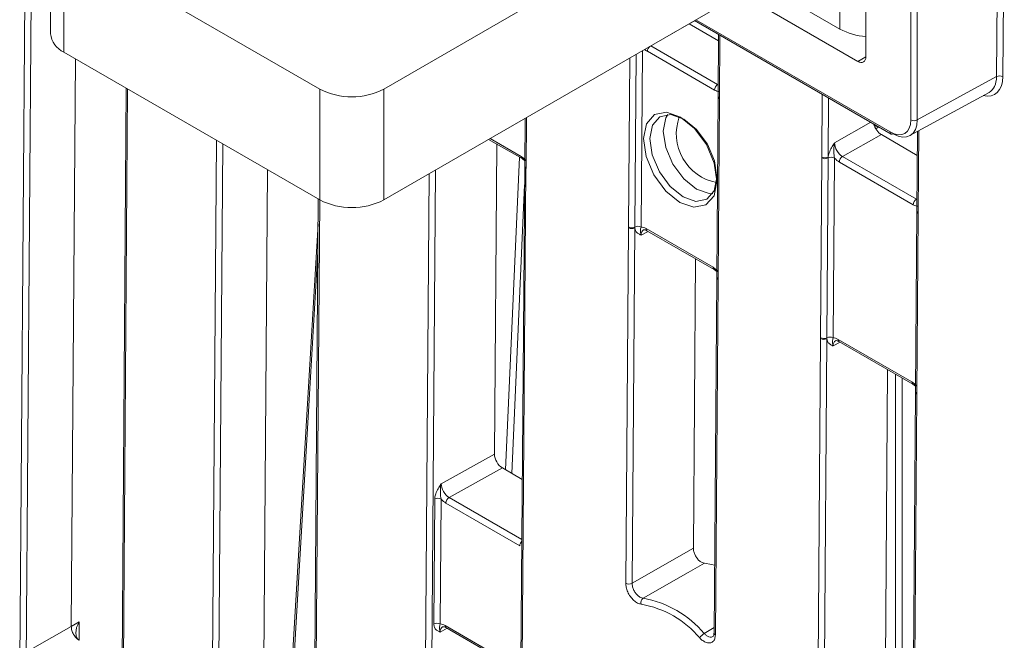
# Model space of a CAD drawing. Header units: millimetres. Extents: x 0 to 2100, y 0 to 1485.
# Tile 84 of 116: x 1348 to 1402, y 1027 to 1061. Entities that reach past the tile are written whole.
import ezdxf

# ---------------------------------------------------------------- set-up
doc = ezdxf.new("R2010")
doc.units = ezdxf.units.MM
doc.header["$LTSCALE"] = 5

msp = doc.modelspace()

# ---------------------------------------------------------------- linework, layer by layer
at = {"color": 7, "linetype": 'Continuous', "lineweight": 15}
for p, q in [((1347.932, 1025.754), (1348.257, 1069.017)), ((1348.609, 1069.014), (1348.284, 1025.752)), ((1401.888, 1058.153), (1401.968, 1068.872)), ((1402.32, 1068.869), (1402.24, 1058.15)), ((1368.046, 1057.465), (1387.05, 1068.436)), ((1349.636, 1066.65), (1349.636, 1060.526)), ((1393.237, 1060.781), (1393.237, 1066.905)), ((1397.161, 1055.759), (1397.159, 1066.344)), ((1397.511, 1066.343), (1397.513, 1055.758)), ((1350.368, 1065.629), (1364.511, 1057.465)), ((1350.368, 1065.629), (1350.368, 1059.505)), ((1394.673, 1059.252), (1394.673, 1065.727)), ((1368.046, 1051.341), (1387.05, 1062.311)), ((1387.923, 1062.639), (1394.232, 1058.997)), ((1390.585, 1062.311), (1393.237, 1060.781)), ((1385.207, 1061.248), (1396.064, 1054.98)), ((1386.531, 1060.139), (1384.921, 1061.069)), ((1386.534, 1060.482), (1386.508, 1057.077)), ((1350.368, 1059.505), (1364.511, 1051.341)), ((1386.307, 1057.411), (1382.603, 1059.55)), ((1350.781, 1027.76), (1351.017, 1059.131)), ((1397.513, 1055.758), (1401.888, 1058.153)), ((1353.822, 1057.512), (1353.559, 1022.566)), ((1364.511, 1051.341), (1364.511, 1057.465)), ((1368.046, 1057.465), (1368.046, 1051.341)), ((1386.508, 1057.028), (1386.433, 1047.088)), ((1386.581, 1056.926), (1386.506, 1046.986)), ((1386.582, 1056.975), (1386.581, 1056.926)), ((1397.11, 1054.891), (1401.48, 1057.283)), ((1375.846, 1055.844), (1375.827, 1053.211)), ((1395.391, 1055.368), (1395.218, 1055.274)), ((1373.836, 1054.684), (1375.679, 1053.62)), ((1395.528, 1054.946), (1393.386, 1053.731)), ((1397.514, 1053.799), (1395.528, 1054.946)), ((1397.524, 1055.118), (1397.491, 1050.737)), ((1374.156, 1037.287), (1374.285, 1054.425)), ((1375.679, 1053.62), (1375.829, 1053.503)), ((1392.165, 1043.719), (1392.24, 1053.659)), ((1392.24, 1053.659), (1392.24, 1053.708)), ((1392.591, 1053.656), (1392.516, 1043.716)), ((1392.592, 1053.706), (1392.591, 1053.656)), ((1392.942, 1053.653), (1392.867, 1043.712)), ((1393.386, 1053.731), (1397.467, 1051.376)), ((1361.624, 1053.008), (1361.388, 1021.637)), ((1375.826, 1053.162), (1375.501, 1009.899)), ((1375.899, 1053.059), (1375.574, 1009.797)), ((1375.9, 1053.109), (1375.899, 1053.059)), ((1397.29, 1051.071), (1393.209, 1053.427)), ((1364.428, 1051.389), (1364.165, 1016.443)), ((1397.491, 1050.688), (1397.416, 1040.748)), ((1397.564, 1050.586), (1397.489, 1040.645)), ((1397.491, 1050.737), (1397.491, 1050.688)), ((1397.564, 1050.635), (1397.564, 1050.586)), ((1364.418, 1050.016), (1362.67, 1020.382)), ((1381.41, 1030.147), (1381.558, 1049.793)), ((1381.558, 1049.793), (1381.558, 1049.842)), ((1381.91, 1049.79), (1381.762, 1030.144)), ((1381.909, 1049.839), (1381.91, 1049.79)), ((1382.529, 1049.752), (1386.234, 1047.613)), ((1382.581, 1049.635), (1386.285, 1047.497)), ((1385.147, 1032.081), (1385.267, 1048.085)), ((1386.285, 1047.497), (1386.435, 1047.38)), ((1386.433, 1047.039), (1386.285, 1027.393)), ((1386.506, 1046.986), (1386.506, 1046.936)), ((1386.506, 1046.936), (1386.358, 1027.291)), ((1392.165, 1043.67), (1392.165, 1043.719)), ((1392.516, 1043.716), (1392.517, 1043.667)), ((1391.839, 1000.407), (1392.165, 1043.67)), ((1392.517, 1043.667), (1392.191, 1000.404)), ((1393.136, 1043.629), (1397.216, 1041.273)), ((1393.188, 1043.512), (1397.268, 1041.157)), ((1395.745, 1024.824), (1395.874, 1041.961)), ((1397.268, 1041.157), (1397.418, 1041.04)), ((1397.415, 1040.698), (1397.09, 997.436)), ((1397.489, 1040.596), (1397.163, 997.334)), ((1397.416, 1040.747), (1397.415, 1040.698)), ((1397.489, 1040.645), (1397.489, 1040.596)), ((1371.217, 1035.649), (1374.156, 1037.287)), ((1374.594, 1036.519), (1371.657, 1034.882)), ((1375.696, 1035.883), (1374.594, 1036.519)), ((1370.807, 1027.898), (1370.859, 1034.806)), ((1371.211, 1034.803), (1371.159, 1027.895)), ((1375.557, 1032.222), (1371.479, 1034.577)), ((1381.762, 1030.144), (1385.147, 1032.081)), ((1350.781, 1027.76), (1351.215, 1028.015)), ((1348.64, 1026.545), (1350.781, 1027.76)), ((1371.428, 1027.812), (1375.506, 1025.457)), ((1371.479, 1027.695), (1375.558, 1025.341)), ((1386.285, 1027.396), (1386.285, 1027.393))]:
    msp.add_line(p, q, dxfattribs=at)
at = {"color": 8, "linetype": 'Continuous', "lineweight": 15}
for p, q in [((1385.227, 1061.236), (1384.921, 1061.069)), ((1385.28, 1061.29), (1396.012, 1055.095)), ((1384.921, 1061.069), (1383.566, 1060.3)), ((1386.608, 1060.439), (1386.582, 1056.975)), ((1382.334, 1059.589), (1382.26, 1049.836)), ((1382.786, 1059.85), (1386.484, 1057.716)), ((1381.558, 1049.842), (1381.629, 1059.182)), ((1381.981, 1059.386), (1381.909, 1049.839)), ((1394.232, 1058.997), (1394.673, 1059.239)), ((1353.895, 1057.469), (1353.632, 1022.464)), ((1386.484, 1057.716), (1386.513, 1057.733)), ((1392.24, 1053.708), (1392.266, 1057.173)), ((1392.617, 1056.97), (1392.592, 1053.706)), ((1375.921, 1055.887), (1375.9, 1053.109)), ((1392.948, 1054.499), (1394.94, 1055.629)), ((1397.598, 1055.158), (1397.564, 1050.635)), ((1358.538, 1019.631), (1358.802, 1054.637)), ((1373.911, 1054.727), (1375.627, 1053.736)), ((1359.152, 1054.434), (1358.89, 1019.629)), ((1374.774, 1036.415), (1375.532, 1053.705)), ((1370.904, 1052.991), (1370.602, 1012.868)), ((1370.25, 1012.87), (1370.55, 1052.787)), ((1375.819, 1052.176), (1375.119, 1036.216)), ((1364.502, 1051.346), (1364.238, 1016.341)), ((1397.467, 1051.376), (1397.496, 1051.393)), ((1382.643, 1049.6), (1382.257, 1049.389)), ((1364.406, 1048.476), (1362.747, 1020.337)), ((1393.249, 1043.477), (1392.864, 1043.266)), ((1396.316, 1023.979), (1396.316, 1041.706)), ((1396.67, 1041.502), (1396.67, 1023.775)), ((1371.657, 1034.882), (1375.671, 1032.565)), ((1351.215, 1028.015), (1351.208, 1026.999)), ((1371.538, 1027.662), (1371.156, 1027.448)), ((1385.742, 1027.372), (1386.287, 1027.694))]:
    msp.add_line(p, q, dxfattribs=at)
at = {"color": 7, "linetype": 'Continuous', "lineweight": 15, "flags": 128}
for points in [[(1384.4, 1051.199), (1383.624, 1051.827), (1382.969, 1052.718), (1382.534, 1053.737), (1382.387, 1054.727), (1382.548, 1055.54), (1382.994, 1056.05), (1383.657, 1056.18), (1384.436, 1055.911), (1385.212, 1055.283), (1385.867, 1054.391), (1386.302, 1053.373), (1386.449, 1052.382), (1386.288, 1051.57), (1385.842, 1051.06), (1385.179, 1050.929), (1384.4, 1051.199)], [(1384.609, 1055.805), (1383.898, 1056.051), (1383.293, 1055.932), (1382.886, 1055.466), (1382.739, 1054.725), (1382.874, 1053.82), (1383.27, 1052.89), (1383.869, 1052.077), (1384.577, 1051.503), (1385.288, 1051.257), (1385.893, 1051.376), (1386.301, 1051.842), (1386.448, 1052.583), (1386.313, 1053.488), (1385.916, 1054.418), (1385.318, 1055.232), (1384.609, 1055.805)], [(1385.751, 1031.255), (1384.86, 1030.745), (1382.37, 1029.318)], [(1386.313, 1031.145), (1386.154, 1031.186), (1385.751, 1031.255)]]:
    msp.add_lwpolyline(points, dxfattribs=at)
at = {"color": 8, "linetype": 'Continuous', "lineweight": 15, "flags": 128}
for points in [[(1385.315, 1051.929), (1384.609, 1052.501), (1384.013, 1053.312), (1383.618, 1054.238), (1383.483, 1055.14), (1383.63, 1055.879), (1383.73, 1056.056)], [(1386.211, 1051.681), (1386.024, 1051.684), (1385.315, 1051.929)]]:
    msp.add_lwpolyline(points, dxfattribs=at)
at = {"color": 7, "linetype": 'Continuous', "lineweight": 15}
for centre, radius, start, end in [((1394.895, 1063.869), 3.505, 241.7661, 266.3776), ((1350.887, 1060.65), 1.257, 185.6948, 245.6253), ((1402.062, 1057.806), 0.388, 62.5755, 116.5648), ((1366.278, 1060.877), 3.843, 242.6097, 297.3903), ((1386.692, 1057.392), 0.385, 122.6294, 177.0819), ((1386.956, 1054.994), 2.754, 160.1933, 258.9314), ((1397.338, 1056.101), 0.385, 242.6425, 297.079), ((1396.115, 1055.093), 0.124, 245.3602, 304.6041), ((1392.419, 1054.052), 0.388, 242.571, 296.5642), ((1392.419, 1054.004), 0.388, 242.5867, 296.3594), ((1392.763, 1053.308), 0.388, 62.5867, 116.3594), ((1393.594, 1053.407), 0.385, 122.6294, 177.0819), ((1366.278, 1054.753), 3.843, 242.6097, 297.3903), ((1397.674, 1051.052), 0.385, 122.6294, 177.0819), ((1381.737, 1050.186), 0.388, 242.5867, 296.3594), ((1381.737, 1050.137), 0.388, 242.571, 296.5642), ((1382.082, 1049.491), 0.388, 62.5867, 116.3594), ((1392.344, 1044.063), 0.388, 242.5867, 296.3594), ((1392.688, 1043.368), 0.388, 62.5867, 116.3594), ((1392.343, 1044.014), 0.388, 242.571, 296.5642), ((1371.032, 1034.459), 0.388, 62.571, 116.5642), ((1371.862, 1034.558), 0.384, 122.3153, 177.1073), ((1381.589, 1030.491), 0.388, 242.571, 296.5642), ((1382.541, 1029.08), 0.293, 125.5478, 197.7072), ((1381.373, 1023.697), 5.709, 40.0663, 79.9391), ((1381.304, 1023.595), 5.479, 40.0663, 79.9391), ((1370.98, 1027.551), 0.388, 62.571, 116.5642), ((1386.074, 1026.802), 0.659, 120.2328, 150.9747)]:
    msp.add_arc(centre, radius, start, end, dxfattribs=at)
at = {"color": 8, "linetype": 'Continuous', "lineweight": 15}
for centre, radius, start, end in [((1382.991, 1059.53), 0.389, 131.9619, 176.9915), ((1386.631, 1057.087), 0.123, 184.8453, 246.4236), ((1386.63, 1057.038), 0.123, 184.8665, 246.4025), ((1396.131, 1055.08), 0.12, 172.814, 235.8738), ((1375.747, 1053.72), 0.121, 172.2725, 235.8365), ((1375.949, 1053.172), 0.123, 184.8453, 246.4237), ((1375.949, 1053.221), 0.123, 184.8665, 246.4025), ((1397.61, 1050.745), 0.119, 183.8618, 247.4071), ((1397.61, 1050.696), 0.119, 183.8858, 247.3832), ((1382.649, 1049.735), 0.121, 172.2826, 235.737), ((1386.353, 1047.597), 0.121, 172.2725, 235.8365), ((1386.556, 1047.098), 0.123, 184.8665, 246.4025), ((1386.555, 1047.049), 0.123, 184.8453, 246.4237), ((1393.259, 1043.614), 0.124, 173.2493, 234.7704), ((1397.34, 1041.258), 0.125, 173.2757, 234.4847), ((1397.534, 1040.706), 0.119, 183.8618, 247.4071), ((1397.535, 1040.756), 0.119, 183.8858, 247.3832), ((1375.945, 1032.202), 0.388, 135.0075, 176.9615), ((1371.547, 1027.795), 0.121, 172.2471, 235.7725), ((1386.407, 1027.403), 0.123, 184.8453, 246.4237)]:
    msp.add_arc(centre, radius, start, end, dxfattribs=at)
for centre, major_axis, ratio, start_param, end_param in [((1382.608, 1060.267), (-0.432, 0.761), 0.582442, 2.11577, 2.360641), ((1400.738, 1059.018), (-1.048, 1.849), 0.582353, 2.645888, 3.931512), ((1382.701, 1049.134), (-0.312, 0.542), 0.582321, 6.272393, 7.069493), ((1393.307, 1043.011), (-0.312, 0.542), 0.582321, 6.272393, 7.069493), ((1371.599, 1027.194), (-0.31, 0.543), 0.584409, 6.277233, 7.071225)]:
    msp.add_ellipse(centre, major_axis=major_axis, ratio=ratio, start_param=start_param, end_param=end_param, dxfattribs=at)
at = {"color": 7, "linetype": 'Continuous', "lineweight": 15}
for centre, major_axis, ratio, start_param, end_param in [((1394.231, 1059.507), (-0.312, 0.541), 0.577294, 2.356466, 3.92711), ((1400.561, 1058.917), (-0.928, 1.629), 0.582346, 3.131573, 3.930333), ((1386.313, 1058.129), (-0.432, 0.761), 0.582353, 2.360715, 2.809077), ((1396.012, 1056.422), (-0.812, 1.408), 0.577294, 2.356466, 3.927262), ((1396.188, 1056.524), (-0.933, 1.627), 0.577985, 2.358185, 3.928981), ((1395.531, 1055.459), (-0.308, 0.544), 0.582442, 1.12833, 2.360641), ((1395.535, 1055.958), (0.317, 0.539), 0.582442, 2.773701, 3.518288), ((1393.392, 1054.245), (-0.308, 0.544), 0.58649, 0.789937, 2.360657), ((1375.622, 1053.019), (-0.432, 0.761), 0.582442, 5.053872, 5.502233), ((1393.215, 1054.144), (-0.432, 0.761), 0.582442, 1.912279, 2.360641), ((1397.295, 1051.789), (-0.432, 0.761), 0.582353, 2.360715, 2.809077), ((1382.524, 1049.034), (-0.432, 0.761), 0.582353, 5.502308, 5.950669), ((1386.228, 1046.895), (-0.432, 0.761), 0.582442, 5.053872, 5.502233), ((1393.13, 1042.911), (-0.432, 0.761), 0.582353, 5.502308, 5.950669), ((1397.211, 1040.555), (-0.432, 0.761), 0.582442, 5.053872, 5.502233), ((1374.598, 1037.032), (-0.308, 0.544), 0.582397, 0.789843, 2.360639), ((1371.661, 1035.395), (-0.31, 0.543), 0.584409, 0.788039, 2.358836), ((1371.484, 1035.295), (-0.432, 0.761), 0.582397, 1.912202, 2.360639), ((1351.661, 1027.762), (0.444, 0.769), 0.577335, 1.575127, 3.137194), ((1371.422, 1027.094), (-0.432, 0.761), 0.582397, 5.502232, 5.95067)]:
    msp.add_ellipse(centre, major_axis=major_axis, ratio=ratio, start_param=start_param, end_param=end_param, dxfattribs=at)
for points, knots in [([(1386.508, 1057.077), (1386.508, 1057.065), (1386.508, 1057.048), (1386.508, 1057.032), (1386.508, 1057.028)], [0, 0, 0, 0, 0.73522, 1, 1, 1, 1]), ([(1392.592, 1053.706), (1392.601, 1053.763), (1392.624, 1053.91), (1392.734, 1054.155), (1392.854, 1054.354), (1392.927, 1054.467), (1392.947, 1054.497), (1392.948, 1054.499)], [0, 0, 0, 0, 0.2171826, 0.5530263, 0.8769859, 0.9944494, 1, 1, 1, 1]), ([(1392.948, 1054.499), (1392.948, 1054.497), (1392.938, 1054.459), (1392.91, 1054.323), (1392.9, 1054.095), (1392.909, 1053.846), (1392.932, 1053.708), (1392.942, 1053.653)], [0, 0, 0, 0, 0.006601, 0.146171, 0.501239, 0.799231, 1, 1, 1, 1]), ([(1375.827, 1053.211), (1375.827, 1053.199), (1375.826, 1053.183), (1375.826, 1053.167), (1375.826, 1053.162)], [0, 0, 0, 0, 0.7006625, 1, 1, 1, 1]), ([(1382.257, 1049.389), (1382.256, 1049.389), (1382.236, 1049.398), (1382.165, 1049.43), (1382.046, 1049.495), (1381.939, 1049.62), (1381.918, 1049.742), (1381.91, 1049.79)], [0, 0, 0, 0, 0.005551, 0.123014, 0.446974, 0.782817, 1, 1, 1, 1]), ([(1382.26, 1049.836), (1382.25, 1049.801), (1382.225, 1049.717), (1382.213, 1049.623), (1382.221, 1049.507), (1382.247, 1049.417), (1382.257, 1049.39), (1382.257, 1049.389)], [0, 0, 0, 0, 0.200769, 0.498761, 0.853829, 0.993399, 1, 1, 1, 1]), ([(1382.394, 1049.676), (1382.397, 1049.678), (1382.408, 1049.687), (1382.46, 1049.692), (1382.544, 1049.653), (1382.581, 1049.635)], [0, 0, 0, 0, 0.2024162, 0.6503478, 1, 1, 1, 1]), ([(1386.433, 1047.088), (1386.433, 1047.076), (1386.433, 1047.06), (1386.433, 1047.044), (1386.433, 1047.039)], [0, 0, 0, 0, 0.7006625, 1, 1, 1, 1]), ([(1392.864, 1043.266), (1392.863, 1043.266), (1392.843, 1043.275), (1392.771, 1043.306), (1392.652, 1043.372), (1392.546, 1043.497), (1392.525, 1043.619), (1392.517, 1043.667)], [0, 0, 0, 0, 0.005551, 0.123014, 0.446974, 0.782817, 1, 1, 1, 1]), ([(1392.864, 1043.266), (1392.863, 1043.267), (1392.854, 1043.294), (1392.827, 1043.384), (1392.82, 1043.5), (1392.832, 1043.594), (1392.857, 1043.678), (1392.867, 1043.712)], [0, 0, 0, 0, 0.006601, 0.146171, 0.501239, 0.799231, 1, 1, 1, 1]), ([(1393, 1043.553), (1393.004, 1043.555), (1393.014, 1043.564), (1393.066, 1043.569), (1393.151, 1043.53), (1393.188, 1043.512)], [0, 0, 0, 0, 0.202416, 0.650348, 1, 1, 1, 1]), ([(1370.859, 1034.806), (1370.867, 1034.88), (1370.885, 1035.042), (1371.003, 1035.305), (1371.123, 1035.504), (1371.196, 1035.617), (1371.216, 1035.648), (1371.217, 1035.649)], [0, 0, 0, 0, 0.265439, 0.580585, 0.884575, 0.994792, 1, 1, 1, 1]), ([(1371.211, 1034.803), (1371.201, 1034.858), (1371.178, 1034.996), (1371.169, 1035.245), (1371.179, 1035.473), (1371.207, 1035.609), (1371.217, 1035.647), (1371.217, 1035.649)], [0, 0, 0, 0, 0.2007725, 0.4987705, 0.8538349, 0.9933992, 1, 1, 1, 1]), ([(1385.147, 1032.081), (1385.151, 1032.021), (1385.16, 1031.9), (1385.235, 1031.702), (1385.347, 1031.521), (1385.486, 1031.374), (1385.628, 1031.281), (1385.713, 1031.263), (1385.751, 1031.255)], [0, 0, 0, 0, 0.172518, 0.345036, 0.51754, 0.690032, 0.862525, 1, 1, 1, 1]), ([(1382.261, 1028.99), (1382.194, 1029.005), (1382.06, 1029.035), (1381.848, 1029.19), (1381.659, 1029.405), (1381.511, 1029.665), (1381.424, 1029.925), (1381.414, 1030.078), (1381.41, 1030.147)], [0, 0, 0, 0, 0.171732, 0.343465, 0.515184, 0.68689, 0.858597, 1, 1, 1, 1]), ([(1381.762, 1030.144), (1381.765, 1030.095), (1381.771, 1029.986), (1381.833, 1029.8), (1381.938, 1029.614), (1382.074, 1029.46), (1382.226, 1029.35), (1382.322, 1029.329), (1382.37, 1029.318)], [0, 0, 0, 0, 0.141408, 0.313115, 0.484817, 0.65653, 0.828262, 1, 1, 1, 1]), ([(1351.215, 1026.994), (1351.159, 1027.035), (1351.046, 1027.118), (1350.902, 1027.319), (1350.801, 1027.548), (1350.788, 1027.689), (1350.781, 1027.76)], [0, 0, 0, 0, 0.2458986, 0.4972657, 0.7486329, 1, 1, 1, 1]), ([(1371.156, 1027.448), (1371.155, 1027.449), (1371.135, 1027.458), (1371.063, 1027.489), (1370.945, 1027.555), (1370.829, 1027.689), (1370.814, 1027.832), (1370.807, 1027.898)], [0, 0, 0, 0, 0.005208, 0.115425, 0.419415, 0.734561, 1, 1, 1, 1]), ([(1371.159, 1027.895), (1371.149, 1027.861), (1371.124, 1027.777), (1371.112, 1027.683), (1371.119, 1027.567), (1371.146, 1027.477), (1371.155, 1027.45), (1371.156, 1027.448)], [0, 0, 0, 0, 0.200772, 0.49877, 0.853835, 0.993399, 1, 1, 1, 1]), ([(1371.292, 1027.735), (1371.296, 1027.738), (1371.307, 1027.747), (1371.362, 1027.751), (1371.444, 1027.712), (1371.479, 1027.695)], [0, 0, 0, 0, 0.22553, 0.665319, 1, 1, 1, 1]), ([(1386.358, 1027.291), (1386.351, 1027.214), (1386.336, 1027.06), (1386.228, 1026.907), (1386.069, 1026.835), (1385.873, 1026.855), (1385.672, 1026.955), (1385.552, 1027.07), (1385.497, 1027.122)], [0, 0, 0, 0, 0.171732, 0.343465, 0.515184, 0.68689, 0.858597, 1, 1, 1, 1]), ([(1386.282, 1027.396), (1386.283, 1027.384), (1386.288, 1027.316), (1386.257, 1027.242), (1386.24, 1027.21), (1386.225, 1027.207), (1386.221, 1027.207)], [0, 0, 0, 0, 0.082862, 0.475911, 0.870228, 1, 1, 1, 1])]:
    msp.add_open_spline(points, degree=3, knots=knots, dxfattribs=at)
at = {"color": 8, "linetype": 'Continuous', "lineweight": 15}
msp.add_open_spline([(1385.742, 1027.372), (1385.78, 1027.334), (1385.866, 1027.252), (1386.008, 1027.182), (1386.136, 1027.162), (1386.196, 1027.197), (1386.22, 1027.211)], degree=3, knots=[0, 0, 0, 0, 0.235672, 0.521841, 0.808, 1, 1, 1, 1], dxfattribs=at)

doc.saveas('drawing.dxf')
